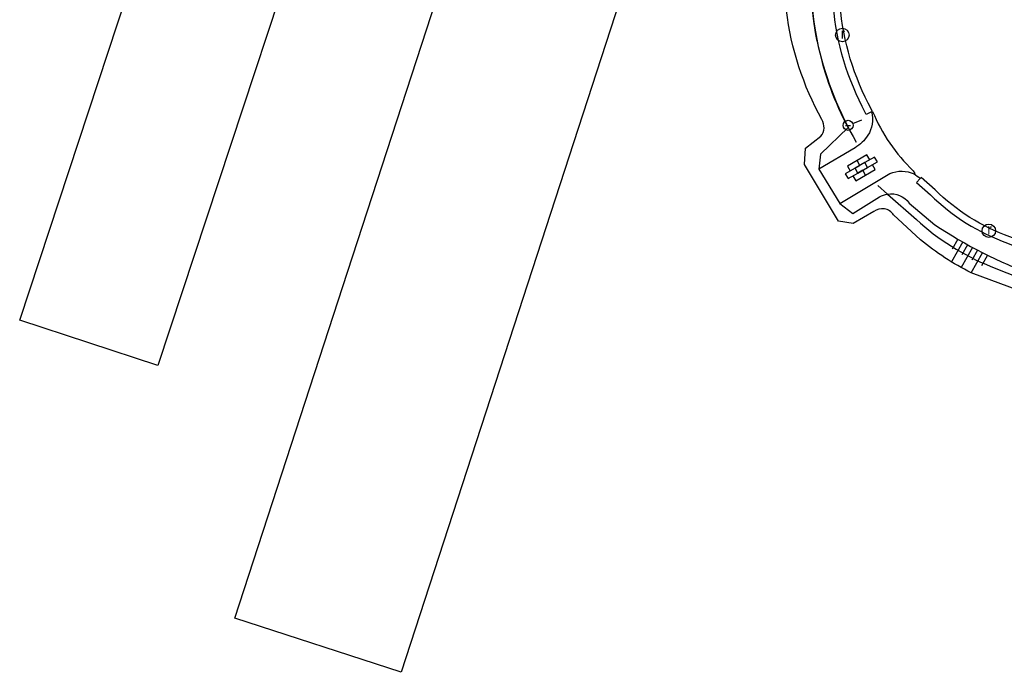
# Model space of a CAD drawing. Header units: metres. Extents: x 121538 to 126242, y 445257 to 454505.
# Tile 25 of 83: x 123519 to 123606, y 450902 to 450960. Entities that reach past the tile are written whole.
import ezdxf
from ezdxf.enums import TextEntityAlignment as Align

# ---------------------------------------------------------------- set-up
doc = ezdxf.new("R2010")
doc.units = ezdxf.units.M
for name, color, linetype in [('B01_F', 8, 'Continuous'), ('B01_T', 8, 'Continuous'), ('SYMBD02', 8, 'Continuous'), ('SYMBD04', 8, 'Continuous'), ('TER-T02', 8, 'RASTER'), ('TOPOT20', 8, 'Continuous'), ('TOPOT23', 8, 'Continuous'), ('TOPOT50', 8, 'Continuous'), ('WEG-T01', 8, 'Continuous'), ('WEG-T20', 8, 'Continuous')]:
    doc.layers.add(name, color=color, linetype=linetype)
doc.styles.add('ISO', font='provutr.shx')
doc.linetypes.add('RASTER', pattern='A,0.25,-0.25,[150,BLOK.SHX,S=0.25,R=0,X=0,Y=0],-0.25,0.25', length=1)

# ---------------------------------------------------------------- blocks, each defined once
blk = doc.blocks.new('talud')
for p, q in [((0, 0.75), (0.5, 0.75)), ((0, 0.5), (1, 0.5)), ((0, 0.25), (0.5, 0.25)), ((0, 0), (1, 0)), ((0, -0.25), (0.5, -0.25)), ((0, -0.5), (1, -0.5)), ((0, -0.75), (0.5, -0.75))]:
    blk.add_line(p, q)
blk = doc.blocks.new('kolk')
blk.add_circle((0, 0), 0.6)
at = {"style": 'ISO'}
blk.add_text('r', height=0.933, dxfattribs=at).set_placement((0.063, -0.331), align=Align.CENTER)
blk = doc.blocks.new('aanduidingsbord')
for p, q in [((-0.811, -0.333), (0, 0)), ((-1.446, -0.504), (-1.008, -0.504))]:
    blk.add_line(p, q)
blk.add_circle((-1.227, -0.504), 0.45)
blk = doc.blocks.new('klinkers-l')
at = {"linetype": 'Continuous'}
for p, q in [((-0.25, 1), (-0.75, 1)), ((-0.75, 1), (-0.75, 0)), ((0.25, 1.5), (-0.25, 1.5)), ((-0.25, 1.5), (-0.25, 0.5)), ((0.25, 0.5), (0.25, 1.5)), ((0.75, 1), (0.25, 1)), ((0.75, 0), (0.75, 1)), ((-0.25, 0), (-0.75, 0)), ((-0.75, 0), (-0.75, -1)), ((0.25, 0.5), (-0.25, 0.5)), ((-0.25, 0.5), (-0.25, -0.5)), ((0.25, -0.5), (0.25, 0.5)), ((-0.25, -0.5), (-0.25, 0)), ((0.25, -0.5), (-0.25, -0.5)), ((-0.25, -0.5), (-0.25, -1.5)), ((0.75, 0), (0.25, 0)), ((0.25, 0), (0.25, -0.5)), ((0.25, -1.5), (0.25, -0.5)), ((0.75, -1), (0.75, 0)), ((-0.75, -1), (-0.25, -1)), ((-0.25, -1.5), (0.25, -1.5)), ((0.25, -1), (0.75, -1))]:
    blk.add_line(p, q, dxfattribs=at)

msp = doc.modelspace()

# ---------------------------------------------------------------- linework, layer by layer
at = {"layer": 'B01_F'}
msp.add_lwpolyline([(123530.895, 450929.5), (123518.587, 450933.561), (123529.083, 450965.377), (123527.185, 450966.004), (123527.902, 450968.179), (123529.8, 450967.554), (123536.961, 450989.253), (123549.268, 450985.192), (123530.895, 450929.5)], dxfattribs=at)
at = {"layer": 'B01_T'}
for points in [[(123547.375, 450936.557), (123560.067, 450975.563), (123574.89, 450970.804), (123562.18, 450931.739)], [(123562.18, 450931.739), (123552.561, 450902.175), (123537.755, 450906.993), (123547.375, 450936.557)]]:
    msp.add_lwpolyline(points, dxfattribs=at)
at = {"layer": 'TER-T02', "flags": 128}
for points in [[(123599.064, 450999.905), (123591.143, 450975.142, 0.135097), (123589.448, 450959.161, 0.009857), (123589.719, 450957.92)], [(123589.719, 450957.92, 0.071499), (123593.098, 450949.398)], [(123595.888, 450944.784), (123598.458, 450942.516, 0.089981), (123605.092, 450938.338), (123613.355, 450935.051)]]:
    msp.add_lwpolyline(points, format="xyb", dxfattribs=at)
msp.add_lwpolyline([(123595.022, 450945.548), (123595.888, 450944.784)], dxfattribs=at)
at = {"layer": 'TOPOT50'}
for points in [[(123613.355, 450935.051, -0.103667), (123613.387, 450934.254), (123612.861, 450932.784), (123611.906, 450931.803), (123611.883, 450933.673, 0.448841), (123610.784, 450934.999), (123603.329, 450937.77, -0.054956), (123598.828, 450940.702), (123596.422, 450942.927, 0.447144), (123594.673, 450943.214), (123592.83, 450942.173), (123591.519, 450942.359), (123588.486, 450947.413), (123588.575, 450948.864), (123589.952, 450949.931, 0.317248), (123590.043, 450951.415, -0.096021), (123586.88, 450961.147, -0.147457), (123587.846, 450969.873), (123590, 450975.767), (123596.793, 450997.906, 0.169678), (123596.613, 451005.406, 0.044356), (123592.08, 451014.782)], [(123599.064, 450999.905, -0.062757), (123597.929, 450995.3), (123590.93, 450973.348), (123589.468, 450968.594, 0.096322), (123589.719, 450957.92)], [(123589.719, 450957.92, 0.069142), (123592.385, 450950.698), (123589.919, 450948.344), (123589.765, 450946.993)], [(123591.646, 450943.939), (123592.786, 450943.036), (123595.184, 450944.53, -0.095213), (123595.888, 450944.784)], [(123595.888, 450944.784, -0.283623), (123597.808, 450943.981), (123600.096, 450942.048, 0.059909), (123608.908, 450937.577), (123612.421, 450936.273, -0.206138), (123613.355, 450935.051)]]:
    msp.add_lwpolyline(points, format="xyb", dxfattribs=at)
at = {"layer": 'WEG-T01'}
for points in [[(123594.456, 450952.096), (123594, 450951.878), (123593.639, 450952.594, -0.104763), (123591.025, 450962.191, -0.101871), (123592.89, 450974.046), (123594.725, 450979.736), (123600.842, 450998.846, 0.064029), (123601.482, 451001.718, 0.014571), (123601.688, 451005.715, 0.092306), (123600.716, 451011.77, 0.086518), (123596.077, 451020.351)], [(123594.456, 450952.096, -0.219912), (123594.133, 450950.015, -0.117061), (123592.999, 450948.9), (123589.765, 450946.993)], [(123594.566, 450952.149, 0.103704), (123598.164, 450946.863), (123598.316, 450946.621), (123598.25, 450946.573)], [(123591.646, 450943.939), (123596.107, 450946.618, -0.209904), (123598.25, 450946.573)], [(123598.25, 450946.573, -0.033006), (123598.811, 450946.176)], [(123598.811, 450946.176), (123598.475, 450945.803), (123599.715, 450944.717, 0.108481), (123606.569, 450940.416), (123612.268, 450938.121), (123612.446, 450938.621)]]:
    msp.add_lwpolyline(points, format="xyb", dxfattribs=at)
for points in [[(123594.456, 450952.096), (123594.566, 450952.149)], [(123589.765, 450946.993), (123591.646, 450943.939)]]:
    msp.add_lwpolyline(points, dxfattribs=at)
at = {"layer": 'WEG-T20'}
for points in [[(123594.566, 450952.149), (123594.174, 450952.866, -0.104755), (123591.624, 450962.222, -0.101966), (123593.457, 450973.848), (123595.296, 450979.552), (123601.41, 450998.653, 0.063862), (123602.08, 451001.666, 0.01458), (123602.288, 451005.701, 0.092207), (123601.283, 451011.966, 0.086092), (123596.575, 451020.689), (123596.077, 451020.351)], [(123612.446, 450938.621), (123612.486, 450938.7), (123606.781, 450940.977, -0.108843), (123600.124, 450945.156), (123598.885, 450946.252), (123598.811, 450946.176)]]:
    msp.add_lwpolyline(points, format="xyb", dxfattribs=at)

# ---------------------------------------------------------------- block references
at = {"layer": 'SYMBD02', "rotation": 299.4915314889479}
msp.add_blockref('klinkers-l', (123593.555, 450947.118), dxfattribs=at)
at = {"layer": 'SYMBD04', "linetype": 'Continuous', "xscale": 2.047521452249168, "yscale": 2, "zscale": 2.047521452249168, "rotation": 240.3198693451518}
msp.add_blockref('talud', (123603.458, 450940.018), dxfattribs=at)
at = {"layer": 'TOPOT20'}
msp.add_blockref('aanduidingsbord', (123593.603, 450951.409), dxfattribs=at)
at = {"layer": 'TOPOT23'}
for p in [(123591.866, 450958.949), (123604.914, 450941.511)]:
    msp.add_blockref('kolk', p, dxfattribs=at)

doc.saveas('drawing.dxf')
